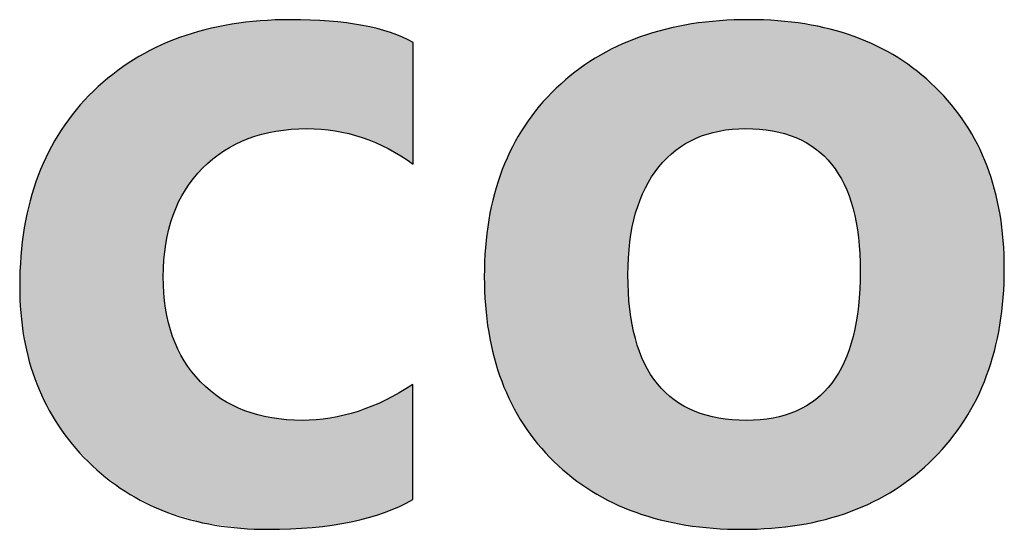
# Model space of a CAD drawing. Extents: x 68 to 125, y 76 to 211.
# Tile 58 of 89: x 92.51 to 95.22, y 203.35 to 204.75. Entities that reach past the tile are written whole.
import ezdxf

# ---------------------------------------------------------------- set-up
doc = ezdxf.new("R2010")
doc.units = 0
doc.layers.add('MAKE2D___U_53EF_U_89C1_U_0', color=7, linetype='CONTINUOUS')

# ---------------------------------------------------------------- blocks, each defined once
blk = doc.blocks.new('*U18')
at = {"layer": 'MAKE2D___U_53EF_U_89C1_U_0', "color": 252}
for points in [[(93.0659, 204.3804), (93.0423, 204.7227), (93.0659, 204.7283)], [(93.0722, 204.3855), (93.0659, 204.7283), (93.0722, 204.7293)], [(93.0659, 204.3804), (93.0659, 204.7283), (93.0722, 204.3855)], [(93.0957, 204.3977), (93.0722, 204.7293), (93.0957, 204.7329)], [(93.0722, 204.3855), (93.0722, 204.7293), (93.0957, 204.3977)], [(93.1305, 204.4159), (93.0957, 204.7329), (93.1305, 204.7383)], [(93.0957, 204.3977), (93.0957, 204.7329), (93.1305, 204.4159)], [(93.1326, 204.4165), (93.1305, 204.7383), (93.1326, 204.7387)], [(93.1305, 204.4159), (93.1305, 204.7383), (93.1326, 204.4165)], [(93.1368, 204.4178), (93.1326, 204.7387), (93.1368, 204.739)], [(93.1326, 204.4165), (93.1326, 204.7387), (93.1368, 204.4178)], [(93.1562, 204.4238), (93.1368, 204.739), (93.1562, 204.7406)], [(93.1368, 204.4178), (93.1368, 204.739), (93.1562, 204.4238)], [(93.1956, 204.4359), (93.1562, 204.7406), (93.1956, 204.7438)], [(93.1562, 204.4238), (93.1562, 204.7406), (93.1956, 204.4359)], [(93.201, 204.4366), (93.1956, 204.7438), (93.201, 204.7442)], [(93.1956, 204.4359), (93.1956, 204.7438), (93.201, 204.4366)], [(93.2025, 204.4368), (93.201, 204.7442), (93.2025, 204.7443)], [(93.201, 204.4366), (93.201, 204.7442), (93.2025, 204.4368)], [(93.2236, 204.4397), (93.2025, 204.7443), (93.2236, 204.745)], [(93.2025, 204.4368), (93.2025, 204.7443), (93.2236, 204.4397)], [(93.2387, 204.4417), (93.2236, 204.745), (93.2387, 204.7454)], [(93.2236, 204.4397), (93.2236, 204.745), (93.2387, 204.4417)], [(93.2556, 204.444), (93.2387, 204.7454), (93.2556, 204.7455)], [(93.2387, 204.4417), (93.2387, 204.7454), (93.2556, 204.444)], [(93.2556, 204.444), (93.2556, 204.7455), (93.2674, 204.4455)], [(93.2674, 204.4455), (93.2556, 204.7455), (93.2674, 204.7455)], [(93.2674, 204.4455), (93.2674, 204.7455), (93.2686, 204.4455)], [(93.2686, 204.4455), (93.2674, 204.7455), (93.2686, 204.7455)], [(93.2686, 204.4455), (93.2686, 204.7455), (93.2967, 204.4453)], [(93.2967, 204.4453), (93.2686, 204.7455), (93.2967, 204.7443)], [(93.2967, 204.4453), (93.2967, 204.7443), (93.3394, 204.445)], [(93.3394, 204.445), (93.2967, 204.7443), (93.3394, 204.7425)], [(93.3394, 204.445), (93.3394, 204.7425), (93.3564, 204.4424)], [(93.3564, 204.4424), (93.3394, 204.7425), (93.3564, 204.7418)], [(93.3564, 204.4424), (93.3564, 204.7418), (93.361, 204.4417)], [(93.361, 204.4417), (93.3564, 204.7418), (93.361, 204.7416)], [(93.361, 204.4417), (93.361, 204.7416), (93.3643, 204.4412)], [(93.3643, 204.4412), (93.361, 204.7416), (93.3643, 204.7412)], [(93.3643, 204.4412), (93.3643, 204.7412), (93.406, 204.435)], [(93.406, 204.435), (93.3643, 204.7412), (93.406, 204.7362)], [(93.406, 204.435), (93.406, 204.7362), (93.4313, 204.4274)], [(93.4313, 204.4274), (93.406, 204.7362), (93.4313, 204.7331)], [(93.4313, 204.4274), (93.4313, 204.7331), (93.4421, 204.4241)], [(93.4421, 204.4241), (93.4313, 204.7331), (93.4421, 204.7318)], [(93.4421, 204.4241), (93.4421, 204.7318), (93.4459, 204.423)], [(93.4459, 204.423), (93.4421, 204.7318), (93.4459, 204.7309)], [(93.4459, 204.423), (93.4459, 204.7309), (93.4703, 204.4156)], [(93.4703, 204.4156), (93.4459, 204.7309), (93.4703, 204.7254)], [(92.9772, 204.2945), (92.9589, 204.699), (92.9772, 204.7049)], [(92.9961, 204.3163), (92.9772, 204.7049), (92.9961, 204.7111)], [(92.9772, 204.2945), (92.9772, 204.7049), (92.9961, 204.3163)], [(93.0024, 204.3236), (92.9961, 204.7111), (93.0024, 204.7132)], [(92.9961, 204.3163), (92.9961, 204.7111), (93.0024, 204.3236)], [(93.0137, 204.3366), (93.0024, 204.7132), (93.0137, 204.7159)], [(93.0024, 204.3236), (93.0024, 204.7132), (93.0137, 204.3366)], [(93.0206, 204.3447), (93.0137, 204.7159), (93.0206, 204.7175)], [(93.0137, 204.3366), (93.0137, 204.7159), (93.0206, 204.3447)], [(93.0423, 204.3618), (93.0206, 204.7175), (93.0423, 204.7227)], [(93.0206, 204.3447), (93.0206, 204.7175), (93.0423, 204.3618)], [(93.0423, 204.3618), (93.0423, 204.7227), (93.0659, 204.3804)], [(93.4703, 204.4156), (93.4703, 204.7254), (93.4975, 204.403)], [(93.4975, 204.403), (93.4703, 204.7254), (93.4975, 204.7192)], [(93.4975, 204.403), (93.4975, 204.7192), (93.5119, 204.3964)], [(93.5119, 204.3964), (93.4975, 204.7192), (93.5119, 204.7159)], [(93.5119, 204.3964), (93.5119, 204.7159), (93.5241, 204.3907)], [(93.5241, 204.3907), (93.5119, 204.7159), (93.5241, 204.7114)], [(93.5241, 204.3907), (93.5241, 204.7114), (93.5324, 204.3869)], [(93.5324, 204.3869), (93.5241, 204.7114), (93.5324, 204.7083)], [(93.5324, 204.3869), (93.5324, 204.7083), (93.563, 204.3674)], [(93.563, 204.3674), (93.5324, 204.7083), (93.563, 204.6969)], [(92.9018, 203.3992), (92.8852, 204.669), (92.9018, 204.6762)], [(92.9064, 203.3978), (92.9018, 204.6762), (92.9064, 204.6781)], [(92.9018, 203.3992), (92.9018, 204.6762), (92.9064, 203.3978)], [(92.9086, 204.0974), (92.9064, 204.6781), (92.9086, 204.6791)], [(92.9064, 204.0176), (92.9064, 204.6781), (92.9086, 204.0974)], [(92.9141, 204.1293), (92.9086, 204.6791), (92.9141, 204.6814)], [(92.9086, 204.0974), (92.9086, 204.6791), (92.9141, 204.1293)], [(92.9212, 204.1708), (92.9141, 204.6814), (92.9212, 204.6845)], [(92.9141, 204.1293), (92.9141, 204.6814), (92.9212, 204.1708)], [(92.9316, 204.2008), (92.9212, 204.6845), (92.9316, 204.6889)], [(92.9212, 204.1708), (92.9212, 204.6845), (92.9316, 204.2008)], [(92.9422, 204.2312), (92.9316, 204.6889), (92.9422, 204.6935)], [(92.9316, 204.2008), (92.9316, 204.6889), (92.9422, 204.2312)], [(92.944, 204.2365), (92.9422, 204.6935), (92.944, 204.6941)], [(92.9422, 204.2312), (92.9422, 204.6935), (92.944, 204.2365)], [(92.9589, 204.2625), (92.944, 204.6941), (92.9589, 204.699)], [(92.944, 204.2365), (92.944, 204.6941), (92.9589, 204.2625)], [(92.9589, 204.2625), (92.9589, 204.699), (92.9772, 204.2945)], [(93.563, 204.3674), (93.563, 204.6969), (93.5705, 204.3626)], [(93.5705, 204.3626), (93.563, 204.6969), (93.5705, 204.6941)], [(93.5705, 204.3626), (93.5705, 204.6941), (93.5793, 204.357)], [(93.5793, 204.357), (93.5705, 204.6941), (93.5793, 204.6897)], [(93.5793, 204.357), (93.5793, 204.6897), (93.5833, 204.3544)], [(93.5833, 204.3544), (93.5793, 204.6897), (93.5833, 204.6877)], [(93.5833, 204.3544), (93.5833, 204.6877), (93.5874, 204.3518)], [(93.5874, 204.3518), (93.5833, 204.6877), (93.5874, 204.6853)], [(93.5874, 204.3518), (93.5874, 204.6853), (93.5909, 204.3496)], [(93.5909, 204.3496), (93.5874, 204.6853), (93.5909, 204.6833)], [(93.5909, 204.3496), (93.5909, 204.6833), (93.5921, 204.3489)], [(93.5921, 204.3489), (93.5909, 204.6833), (93.5921, 204.6826)], [(92.8852, 203.4078), (92.8314, 204.6399), (92.8852, 204.669)], [(92.8852, 203.4078), (92.8852, 204.669), (92.9018, 203.3992)], [(92.8012, 203.4513), (92.7809, 204.6061), (92.8012, 204.6197)], [(92.8314, 203.4356), (92.8012, 204.6197), (92.8314, 204.6399)], [(92.8012, 203.4513), (92.8012, 204.6197), (92.8314, 203.4356)], [(92.8314, 203.4356), (92.8314, 204.6399), (92.8852, 203.4078)], [(92.7809, 203.4671), (92.7336, 204.5676), (92.7809, 204.6061)], [(92.7809, 203.4671), (92.7809, 204.6061), (92.8012, 203.4513)], [(92.7336, 203.504), (92.7117, 204.5461), (92.7336, 204.5676)], [(92.7336, 203.504), (92.7336, 204.5676), (92.7809, 203.4671)], [(92.7117, 203.5211), (92.6897, 204.5246), (92.7117, 204.5461)], [(92.7117, 203.5211), (92.7117, 204.5461), (92.7336, 203.504)], [(92.6897, 203.5457), (92.6506, 204.478), (92.6897, 204.5246)], [(92.6897, 203.5457), (92.6897, 204.5246), (92.7117, 203.5211)], [(92.6359, 203.606), (92.6164, 204.428), (92.6359, 204.4565)], [(92.6506, 203.5895), (92.6359, 204.4565), (92.6506, 204.478)], [(92.6359, 203.606), (92.6359, 204.4565), (92.6506, 203.5895)], [(92.6506, 203.5895), (92.6506, 204.478), (92.6897, 203.5457)], [(92.6164, 203.6383), (92.5869, 204.3745), (92.6164, 204.428)], [(92.6164, 203.6383), (92.6164, 204.428), (92.6359, 203.606)], [(92.578, 203.7016), (92.5624, 204.3176), (92.578, 204.3539)], [(92.5869, 203.6868), (92.578, 204.3539), (92.5869, 204.3745)], [(92.578, 203.7016), (92.578, 204.3539), (92.5869, 203.6868)], [(92.5869, 203.6868), (92.5869, 204.3745), (92.6164, 203.6383)], [(92.5624, 203.7432), (92.5426, 204.2573), (92.5624, 204.3176)], [(92.5624, 203.7432), (92.5624, 204.3176), (92.578, 203.7016)], [(92.5426, 203.7957), (92.5382, 204.2382), (92.5426, 204.2573)], [(92.5426, 203.7957), (92.5426, 204.2573), (92.5624, 203.7432)], [(92.5382, 203.8075), (92.5277, 204.1935), (92.5382, 204.2382)], [(92.5382, 203.8075), (92.5382, 204.2382), (92.5426, 203.7957)], [(92.5277, 203.8631), (92.5177, 204.1263), (92.5277, 204.1935)], [(92.5277, 203.8631), (92.5277, 204.1935), (92.5382, 203.8075)], [(92.5163, 203.924), (92.5125, 204.0556), (92.5163, 204.1073)], [(92.5177, 203.9166), (92.5163, 204.1073), (92.5177, 204.1263)], [(92.5163, 203.924), (92.5163, 204.1073), (92.5177, 203.9166)], [(92.5177, 203.9166), (92.5177, 204.1263), (92.5277, 203.8631)], [(92.5125, 203.9806), (92.5121, 203.9862), (92.5125, 204.0556)], [(92.5125, 203.9806), (92.5125, 204.0556), (92.5163, 203.924)], [(92.9064, 203.3978), (92.9064, 204.0176), (92.9086, 203.3971)], [(92.9086, 203.3971), (92.9064, 204.0176), (92.9086, 203.996)], [(92.9086, 203.3971), (92.9086, 203.996), (92.9141, 203.3955)], [(92.9141, 203.3955), (92.9086, 203.996), (92.9141, 203.9433)], [(92.9141, 203.3955), (92.9141, 203.9433), (92.9212, 203.3933)], [(92.9212, 203.3933), (92.9141, 203.9433), (92.9212, 203.9162)], [(92.9212, 203.3933), (92.9212, 203.9162), (92.9316, 203.3901)], [(92.9316, 203.3901), (92.9212, 203.9162), (92.9316, 203.8764)], [(92.9316, 203.3901), (92.9316, 203.8764), (92.9422, 203.3869)], [(92.9422, 203.3869), (92.9316, 203.8764), (92.9422, 203.8534)], [(92.9422, 203.3869), (92.9422, 203.8534), (92.944, 203.3863)], [(92.944, 203.3863), (92.9422, 203.8534), (92.944, 203.8493)], [(92.944, 203.3863), (92.944, 203.8493), (92.9589, 203.3818)], [(92.9589, 203.3818), (92.944, 203.8493), (92.9589, 203.8169)], [(92.9589, 203.3818), (92.9589, 203.8169), (92.9772, 203.3762)], [(92.9772, 203.3762), (92.9589, 203.8169), (92.9772, 203.7913)], [(92.9772, 203.3762), (92.9772, 203.7913), (92.9961, 203.3704)], [(92.9961, 203.3704), (92.9772, 203.7913), (92.9961, 203.7649)], [(92.9961, 203.3704), (92.9961, 203.7649), (93.0024, 203.3684)], [(93.0024, 203.3684), (92.9961, 203.7649), (93.0024, 203.7589)], [(93.0024, 203.3684), (93.0024, 203.7589), (93.0137, 203.365)], [(93.0137, 203.365), (93.0024, 203.7589), (93.0137, 203.7482)], [(93.0137, 203.365), (93.0137, 203.7482), (93.0206, 203.364)], [(93.0206, 203.364), (93.0137, 203.7482), (93.0206, 203.7416)], [(93.0206, 203.364), (93.0206, 203.7416), (93.0423, 203.3611)], [(93.0423, 203.3611), (93.0206, 203.7416), (93.0423, 203.721)], [(93.563, 203.4155), (93.5324, 203.7109), (93.563, 203.7271)], [(93.5705, 203.4191), (93.563, 203.7271), (93.5705, 203.7317)], [(93.563, 203.4155), (93.563, 203.7271), (93.5705, 203.4191)], [(93.5793, 203.4233), (93.5705, 203.7317), (93.5793, 203.7372)], [(93.5705, 203.4191), (93.5705, 203.7317), (93.5793, 203.4233)], [(93.5833, 203.4252), (93.5793, 203.7372), (93.5833, 203.7398)], [(93.5793, 203.4233), (93.5793, 203.7372), (93.5833, 203.4252)], [(93.5874, 203.4272), (93.5833, 203.7398), (93.5874, 203.7424)], [(93.5833, 203.4252), (93.5833, 203.7398), (93.5874, 203.4272)], [(93.5909, 203.4288), (93.5874, 203.7424), (93.5909, 203.7445)], [(93.5874, 203.4272), (93.5874, 203.7424), (93.5909, 203.4288)], [(93.0423, 203.3611), (93.0423, 203.721), (93.0659, 203.358)], [(93.0659, 203.358), (93.0423, 203.721), (93.0659, 203.7061)], [(93.0659, 203.358), (93.0659, 203.7061), (93.0722, 203.3571)], [(93.0722, 203.3571), (93.0659, 203.7061), (93.0722, 203.702)], [(93.0722, 203.3571), (93.0722, 203.702), (93.0957, 203.354)], [(93.0957, 203.354), (93.0722, 203.702), (93.0957, 203.6871)], [(93.5119, 203.3932), (93.4975, 203.6926), (93.5119, 203.7002)], [(93.5241, 203.3969), (93.5119, 203.7002), (93.5241, 203.7066)], [(93.5119, 203.3932), (93.5119, 203.7002), (93.5241, 203.3969)], [(93.5324, 203.4009), (93.5241, 203.7066), (93.5324, 203.7109)], [(93.5241, 203.3969), (93.5241, 203.7066), (93.5324, 203.4009)], [(93.5324, 203.4009), (93.5324, 203.7109), (93.563, 203.4155)], [(93.0957, 203.354), (93.0957, 203.6871), (93.1305, 203.3493)], [(93.1305, 203.3493), (93.0957, 203.6871), (93.1305, 203.6734)], [(93.1305, 203.3493), (93.1305, 203.6734), (93.1326, 203.349)], [(93.1326, 203.349), (93.1305, 203.6734), (93.1326, 203.6726)], [(93.1326, 203.349), (93.1326, 203.6726), (93.1368, 203.3485)], [(93.1368, 203.3485), (93.1326, 203.6726), (93.1368, 203.6709)], [(93.4459, 203.3728), (93.4421, 203.6717), (93.4459, 203.6731)], [(93.4703, 203.3803), (93.4459, 203.6731), (93.4703, 203.6823)], [(93.4459, 203.3728), (93.4459, 203.6731), (93.4703, 203.3803)], [(93.4975, 203.3887), (93.4703, 203.6823), (93.4975, 203.6926)], [(93.4703, 203.3803), (93.4703, 203.6823), (93.4975, 203.3887)], [(93.4975, 203.3887), (93.4975, 203.6926), (93.5119, 203.3932)], [(93.1368, 203.3485), (93.1368, 203.6709), (93.1562, 203.348)], [(93.1562, 203.348), (93.1368, 203.6709), (93.1562, 203.6633)], [(93.1562, 203.348), (93.1562, 203.6633), (93.1956, 203.347)], [(93.1956, 203.347), (93.1562, 203.6633), (93.1956, 203.6553)], [(93.1956, 203.347), (93.1956, 203.6553), (93.201, 203.3469)], [(93.201, 203.3469), (93.1956, 203.6553), (93.201, 203.6542)], [(93.201, 203.3469), (93.201, 203.6542), (93.2025, 203.3469)], [(93.2025, 203.3469), (93.201, 203.6542), (93.2025, 203.6539)], [(93.2025, 203.3469), (93.2025, 203.6539), (93.2236, 203.3474)], [(93.2236, 203.3474), (93.2025, 203.6539), (93.2236, 203.6496)], [(93.2236, 203.3474), (93.2236, 203.6496), (93.2387, 203.3477)], [(93.2387, 203.3477), (93.2236, 203.6496), (93.2387, 203.6488)], [(93.2387, 203.3477), (93.2387, 203.6488), (93.2556, 203.3481)], [(93.2556, 203.3481), (93.2387, 203.6488), (93.2556, 203.648)], [(93.2556, 203.3481), (93.2556, 203.648), (93.2674, 203.3491)], [(93.2674, 203.3491), (93.2556, 203.648), (93.2674, 203.6474)], [(93.2674, 203.3491), (93.2674, 203.6474), (93.2686, 203.3492)], [(93.2686, 203.3492), (93.2674, 203.6474), (93.2686, 203.6474)], [(93.2686, 203.3492), (93.2686, 203.6474), (93.2967, 203.3516)], [(93.2967, 203.3516), (93.2686, 203.6474), (93.2967, 203.646)], [(93.3394, 203.3551), (93.2967, 203.646), (93.3394, 203.6498)], [(93.2967, 203.3516), (93.2967, 203.646), (93.3394, 203.3551)], [(93.3564, 203.3565), (93.3394, 203.6498), (93.3564, 203.6513)], [(93.3394, 203.3551), (93.3394, 203.6498), (93.3564, 203.3565)], [(93.361, 203.3574), (93.3564, 203.6513), (93.361, 203.6517)], [(93.3564, 203.3565), (93.3564, 203.6513), (93.361, 203.3574)], [(93.3643, 203.358), (93.361, 203.6517), (93.3643, 203.652)], [(93.361, 203.3574), (93.361, 203.6517), (93.3643, 203.358)], [(93.406, 203.3656), (93.3643, 203.652), (93.406, 203.6617)], [(93.3643, 203.358), (93.3643, 203.652), (93.406, 203.3656)], [(93.4313, 203.3701), (93.406, 203.6617), (93.4313, 203.6676)], [(93.406, 203.3656), (93.406, 203.6617), (93.4313, 203.3701)], [(93.4421, 203.3721), (93.4313, 203.6676), (93.4421, 203.6717)], [(93.4313, 203.3701), (93.4313, 203.6676), (93.4421, 203.3721)], [(93.4421, 203.3721), (93.4421, 203.6717), (93.4459, 203.3728)]]:
    blk.add_solid(points, dxfattribs=at)
blk = doc.blocks.new('*U19')
at = {"layer": 'MAKE2D___U_53EF_U_89C1_U_0', "color": 252}
for points in [[(94.3408, 204.4055), (94.3135, 204.7251), (94.3408, 204.7306)], [(94.3427, 204.4067), (94.3408, 204.7306), (94.3427, 204.731)], [(94.3408, 204.4055), (94.3408, 204.7306), (94.3427, 204.4067)], [(94.347, 204.4095), (94.3427, 204.731), (94.347, 204.7319)], [(94.3427, 204.4067), (94.3427, 204.731), (94.347, 204.4095)], [(94.3566, 204.4139), (94.347, 204.7319), (94.3566, 204.7338)], [(94.347, 204.4095), (94.347, 204.7319), (94.3566, 204.4139)], [(94.3804, 204.4248), (94.3566, 204.7338), (94.3804, 204.7365)], [(94.3566, 204.4139), (94.3566, 204.7338), (94.3804, 204.4248)], [(94.3839, 204.4264), (94.3804, 204.7365), (94.3839, 204.7369)], [(94.3804, 204.4248), (94.3804, 204.7365), (94.3839, 204.4264)], [(94.4159, 204.4358), (94.3839, 204.7369), (94.4159, 204.7406)], [(94.3839, 204.4264), (94.3839, 204.7369), (94.4159, 204.4358)], [(94.4221, 204.4376), (94.4159, 204.7406), (94.4221, 204.7413)], [(94.4159, 204.4358), (94.4159, 204.7406), (94.4221, 204.4376)], [(94.4241, 204.4382), (94.4221, 204.7413), (94.4241, 204.7415)], [(94.4221, 204.4376), (94.4221, 204.7413), (94.4241, 204.4382)], [(94.4334, 204.4396), (94.4241, 204.7415), (94.4334, 204.7426)], [(94.4241, 204.4382), (94.4241, 204.7415), (94.4334, 204.4396)], [(94.4676, 204.4449), (94.4334, 204.7426), (94.4676, 204.7438)], [(94.4334, 204.4396), (94.4334, 204.7426), (94.4676, 204.4449)], [(94.4678, 204.4449), (94.4676, 204.7438), (94.4678, 204.7439)], [(94.4676, 204.4449), (94.4676, 204.7438), (94.4678, 204.4449)], [(94.4907, 204.4463), (94.4678, 204.7439), (94.4907, 204.7447)], [(94.4678, 204.4449), (94.4678, 204.7439), (94.4907, 204.4463)], [(94.4952, 204.4464), (94.4907, 204.7447), (94.4952, 204.7448)], [(94.4907, 204.4463), (94.4907, 204.7447), (94.4952, 204.4464)], [(94.5025, 204.4465), (94.4952, 204.7448), (94.5025, 204.7451)], [(94.4952, 204.4464), (94.4952, 204.7448), (94.5025, 204.4465)], [(94.5122, 204.4464), (94.5025, 204.7451), (94.5122, 204.7455)], [(94.5025, 204.4465), (94.5025, 204.7451), (94.5122, 204.4464)], [(94.5122, 204.4464), (94.5122, 204.7455), (94.5145, 204.4464)], [(94.5145, 204.4464), (94.5122, 204.7455), (94.5145, 204.7455)], [(94.5145, 204.4464), (94.5145, 204.7455), (94.517, 204.4463)], [(94.517, 204.4463), (94.5145, 204.7455), (94.517, 204.7455)], [(94.517, 204.4463), (94.517, 204.7455), (94.5242, 204.4461)], [(94.5242, 204.4461), (94.517, 204.7455), (94.5242, 204.7452)], [(94.5242, 204.4461), (94.5242, 204.7452), (94.5631, 204.4425)], [(94.5631, 204.4425), (94.5242, 204.7452), (94.5631, 204.7438)], [(94.5631, 204.4425), (94.5631, 204.7438), (94.5699, 204.4418)], [(94.5699, 204.4418), (94.5631, 204.7438), (94.5699, 204.7435)], [(94.5699, 204.4418), (94.5699, 204.7435), (94.5759, 204.4405)], [(94.5759, 204.4405), (94.5699, 204.7435), (94.5759, 204.7433)], [(94.5759, 204.4405), (94.5759, 204.7433), (94.5929, 204.4369)], [(94.5929, 204.4369), (94.5759, 204.7433), (94.5929, 204.7427)], [(94.5929, 204.4369), (94.5929, 204.7427), (94.6054, 204.4341)], [(94.6054, 204.4341), (94.5929, 204.7427), (94.6054, 204.7412)], [(94.6054, 204.4341), (94.6054, 204.7412), (94.6118, 204.4328)], [(94.6118, 204.4328), (94.6054, 204.7412), (94.6118, 204.7404)], [(94.6118, 204.4328), (94.6118, 204.7404), (94.6439, 204.4211)], [(94.6439, 204.4211), (94.6118, 204.7404), (94.6439, 204.7367)], [(94.6439, 204.4211), (94.6439, 204.7367), (94.6499, 204.4189)], [(94.6499, 204.4189), (94.6439, 204.7367), (94.6499, 204.736)], [(94.6499, 204.4189), (94.6499, 204.736), (94.6524, 204.4175)], [(94.6524, 204.4175), (94.6499, 204.736), (94.6524, 204.7357)], [(94.6524, 204.4175), (94.6524, 204.7357), (94.6672, 204.4095)], [(94.6672, 204.4095), (94.6524, 204.7357), (94.6672, 204.734)], [(94.6672, 204.4095), (94.6672, 204.734), (94.6786, 204.4033)], [(94.6786, 204.4033), (94.6672, 204.734), (94.6786, 204.7316)], [(94.6786, 204.4033), (94.6786, 204.7316), (94.684, 204.4003)], [(94.684, 204.4003), (94.6786, 204.7316), (94.684, 204.7305)], [(94.684, 204.4003), (94.684, 204.7305), (94.7095, 204.3807)], [(94.7095, 204.3807), (94.684, 204.7305), (94.7095, 204.7253)], [(94.2314, 204.2867), (94.2156, 204.6985), (94.2314, 204.7033)], [(94.2336, 204.2916), (94.2314, 204.7033), (94.2336, 204.7039)], [(94.2314, 204.2867), (94.2314, 204.7033), (94.2336, 204.2916)], [(94.2533, 204.323), (94.2336, 204.7039), (94.2533, 204.7099)], [(94.2336, 204.2916), (94.2336, 204.7039), (94.2533, 204.323)], [(94.2565, 204.3282), (94.2533, 204.7099), (94.2565, 204.7108)], [(94.2533, 204.323), (94.2533, 204.7099), (94.2565, 204.3282)], [(94.2699, 204.3443), (94.2565, 204.7108), (94.2699, 204.7149)], [(94.2565, 204.3282), (94.2565, 204.7108), (94.2699, 204.3443)], [(94.2791, 204.3553), (94.2699, 204.7149), (94.2791, 204.7176)], [(94.2699, 204.3443), (94.2699, 204.7149), (94.2791, 204.3553)], [(94.2833, 204.3604), (94.2791, 204.7176), (94.2833, 204.7189)], [(94.2791, 204.3553), (94.2791, 204.7176), (94.2833, 204.3604)], [(94.284, 204.3609), (94.2833, 204.7189), (94.284, 204.7191)], [(94.2833, 204.3604), (94.2833, 204.7189), (94.284, 204.3609)], [(94.3089, 204.3834), (94.284, 204.7191), (94.3089, 204.7241)], [(94.284, 204.3609), (94.284, 204.7191), (94.3089, 204.3834)], [(94.3135, 204.3875), (94.3089, 204.7241), (94.3135, 204.7251)], [(94.3089, 204.3834), (94.3089, 204.7241), (94.3135, 204.3875)], [(94.3135, 204.3875), (94.3135, 204.7251), (94.3408, 204.4055)], [(94.7095, 204.3807), (94.7095, 204.7253), (94.7144, 204.377)], [(94.7144, 204.377), (94.7095, 204.7253), (94.7144, 204.7242)], [(94.7144, 204.377), (94.7144, 204.7242), (94.7246, 204.3662)], [(94.7246, 204.3662), (94.7144, 204.7242), (94.7246, 204.7221)], [(94.7246, 204.3662), (94.7246, 204.7221), (94.7366, 204.3534)], [(94.7366, 204.3534), (94.7246, 204.7221), (94.7366, 204.7197)], [(94.7366, 204.3534), (94.7366, 204.7197), (94.7373, 204.3527)], [(94.7373, 204.3527), (94.7366, 204.7197), (94.7373, 204.7195)], [(94.7373, 204.3527), (94.7373, 204.7195), (94.7409, 204.3488)], [(94.7409, 204.3488), (94.7373, 204.7195), (94.7409, 204.7184)], [(94.7409, 204.3488), (94.7409, 204.7184), (94.7598, 204.3214)], [(94.7598, 204.3214), (94.7409, 204.7184), (94.7598, 204.7126)], [(94.7598, 204.3214), (94.7598, 204.7126), (94.7636, 204.3159)], [(94.7636, 204.3159), (94.7598, 204.7126), (94.7636, 204.7115)], [(94.7636, 204.3159), (94.7636, 204.7115), (94.7793, 204.2845)], [(94.7793, 204.2845), (94.7636, 204.7115), (94.7793, 204.7066)], [(94.7793, 204.2845), (94.7793, 204.7066), (94.7824, 204.2783)], [(94.7824, 204.2783), (94.7793, 204.7066), (94.7824, 204.7057)], [(94.7824, 204.2783), (94.7824, 204.7057), (94.7924, 204.2498)], [(94.7924, 204.2498), (94.7824, 204.7057), (94.7924, 204.7026)], [(94.7924, 204.2498), (94.7924, 204.7026), (94.7949, 204.2429)], [(94.7949, 204.2429), (94.7924, 204.7026), (94.7949, 204.7018)], [(94.7949, 204.2429), (94.7949, 204.7018), (94.7974, 204.2358)], [(94.7974, 204.2358), (94.7949, 204.7018), (94.7974, 204.7011)], [(94.7974, 204.2358), (94.7974, 204.7011), (94.8033, 204.2109)], [(94.8033, 204.2109), (94.7974, 204.7011), (94.8033, 204.6993)], [(94.1817, 203.4025), (94.1515, 204.6721), (94.1817, 204.6845)], [(94.1837, 204.1005), (94.1817, 204.6845), (94.1837, 204.6854)], [(94.1817, 204.045), (94.1817, 204.6845), (94.1837, 204.1005)], [(94.1837, 204.1005), (94.1837, 204.6854), (94.1838, 204.1028)], [(94.1838, 204.1028), (94.1837, 204.6854), (94.1838, 204.6854)], [(94.1897, 204.1535), (94.1838, 204.6854), (94.1897, 204.6878)], [(94.1838, 204.1028), (94.1838, 204.6854), (94.1897, 204.1535)], [(94.19, 204.1563), (94.1897, 204.6878), (94.19, 204.688)], [(94.1897, 204.1535), (94.1897, 204.6878), (94.19, 204.1563)], [(94.1996, 204.202), (94.19, 204.688), (94.1996, 204.6919)], [(94.19, 204.1563), (94.19, 204.688), (94.1996, 204.202)], [(94.2004, 204.2057), (94.1996, 204.6919), (94.2004, 204.6922)], [(94.1996, 204.202), (94.1996, 204.6919), (94.2004, 204.2057)], [(94.2032, 204.2145), (94.2004, 204.6922), (94.2032, 204.6934)], [(94.2004, 204.2057), (94.2004, 204.6922), (94.2032, 204.2145)], [(94.2135, 204.2464), (94.2032, 204.6934), (94.2135, 204.6977)], [(94.2032, 204.2145), (94.2032, 204.6934), (94.2135, 204.2464)], [(94.2149, 204.2507), (94.2135, 204.6977), (94.2149, 204.6982)], [(94.2135, 204.2464), (94.2135, 204.6977), (94.2149, 204.2507)], [(94.2156, 204.2522), (94.2149, 204.6982), (94.2156, 204.6985)], [(94.2149, 204.2507), (94.2149, 204.6982), (94.2156, 204.2522)], [(94.2156, 204.2522), (94.2156, 204.6985), (94.2314, 204.2867)], [(94.8033, 204.2109), (94.8033, 204.6993), (94.8067, 204.1963)], [(94.8067, 204.1963), (94.8033, 204.6993), (94.8067, 204.6978)], [(94.8067, 204.1963), (94.8067, 204.6978), (94.8085, 204.1886)], [(94.8085, 204.1886), (94.8067, 204.6978), (94.8085, 204.6971)], [(94.8085, 204.1886), (94.8085, 204.6971), (94.8147, 204.1445)], [(94.8147, 204.1445), (94.8085, 204.6971), (94.8147, 204.6945)], [(94.8147, 204.1445), (94.8147, 204.6945), (94.8158, 204.1366)], [(94.8158, 204.1366), (94.8147, 204.6945), (94.8158, 204.694)], [(94.8158, 204.1366), (94.8158, 204.694), (94.8189, 204.0861)], [(94.8189, 204.0861), (94.8158, 204.694), (94.8189, 204.6927)], [(94.8189, 204.0861), (94.8189, 204.6927), (94.8193, 204.0799)], [(94.8193, 204.0799), (94.8189, 204.6927), (94.8193, 204.6925)], [(94.8193, 203.4069), (94.8193, 204.6925), (94.856, 203.4227)], [(94.856, 203.4227), (94.8193, 204.6925), (94.856, 204.6771)], [(94.856, 203.4227), (94.856, 204.6771), (94.8651, 203.4278)], [(94.8651, 203.4278), (94.856, 204.6771), (94.8651, 204.6732)], [(94.8651, 203.4278), (94.8651, 204.6732), (94.9153, 203.4561)], [(94.9153, 203.4561), (94.8651, 204.6732), (94.9153, 204.6455)], [(94.1407, 203.4196), (94.0916, 204.6397), (94.1407, 204.6663)], [(94.1515, 203.4151), (94.1407, 204.6663), (94.1515, 204.6721)], [(94.1407, 203.4196), (94.1407, 204.6663), (94.1515, 203.4151)], [(94.1515, 203.4151), (94.1515, 204.6721), (94.1817, 203.4025)], [(94.9153, 203.4561), (94.9153, 204.6455), (94.9228, 203.4614)], [(94.9228, 203.4614), (94.9153, 204.6455), (94.9228, 204.6414)], [(94.0824, 203.4516), (94.036, 204.6015), (94.0824, 204.6334)], [(94.0916, 203.4466), (94.0824, 204.6334), (94.0916, 204.6397)], [(94.0824, 203.4516), (94.0824, 204.6334), (94.0916, 203.4466)], [(94.0916, 203.4466), (94.0916, 204.6397), (94.1407, 203.4196)], [(94.9228, 203.4614), (94.9228, 204.6414), (94.9703, 203.4955)], [(94.9703, 203.4955), (94.9228, 204.6414), (94.9703, 204.608)], [(94.0284, 203.4894), (93.9847, 204.5574), (94.0284, 204.595)], [(94.036, 203.4841), (94.0284, 204.595), (94.036, 204.6015)], [(94.0284, 203.4894), (94.0284, 204.595), (94.036, 203.4841)], [(94.036, 203.4841), (94.036, 204.6015), (94.0824, 203.4516)], [(94.9703, 203.4955), (94.9703, 204.608), (94.9763, 203.5009)], [(94.9763, 203.5009), (94.9703, 204.608), (94.9763, 204.6038)], [(94.9763, 203.5009), (94.9763, 204.6038), (95.0209, 203.541)], [(95.0209, 203.541), (94.9763, 204.6038), (95.0209, 204.5646)], [(95.0209, 203.541), (95.0209, 204.5646), (95.0257, 203.5463)], [(95.0257, 203.5463), (95.0209, 204.5646), (95.0257, 204.5604)], [(93.9785, 203.533), (93.9384, 204.5082), (93.9785, 204.5508)], [(93.9847, 203.5276), (93.9785, 204.5508), (93.9847, 204.5574)], [(93.9785, 203.533), (93.9785, 204.5508), (93.9847, 203.5276)], [(93.9847, 203.5276), (93.9847, 204.5574), (94.0284, 203.4894)], [(95.0257, 203.5463), (95.0257, 204.5604), (95.0664, 203.5916)], [(95.0664, 203.5916), (95.0257, 204.5604), (95.0664, 204.5162)], [(95.0664, 203.5916), (95.0664, 204.5162), (95.0701, 203.5968)], [(95.0701, 203.5968), (95.0664, 204.5162), (95.0701, 204.5121)], [(95.0701, 203.5968), (95.0701, 204.5121), (95.1059, 203.6464)], [(95.1059, 203.6464), (95.0701, 204.5121), (95.1059, 204.4637)], [(93.9337, 203.5818), (93.8983, 204.4546), (93.9337, 204.5019)], [(93.9384, 203.5767), (93.9337, 204.5019), (93.9384, 204.5082)], [(93.9337, 203.5818), (93.9337, 204.5019), (93.9384, 203.5767)], [(93.9384, 203.5767), (93.9384, 204.5082), (93.9785, 203.533)], [(95.1059, 203.6464), (95.1059, 204.4637), (95.1086, 203.6513)], [(95.1086, 203.6513), (95.1059, 204.4637), (95.1086, 204.4599)], [(95.1086, 203.6513), (95.1086, 204.4599), (95.1392, 203.7054)], [(95.1392, 203.7054), (95.1086, 204.4599), (95.1392, 204.4071)], [(93.8949, 203.6347), (93.8644, 204.3965), (93.8949, 204.4487)], [(93.8983, 203.63), (93.8949, 204.4487), (93.8983, 204.4546)], [(93.8949, 203.6347), (93.8949, 204.4487), (93.8983, 203.63)], [(93.8983, 203.63), (93.8983, 204.4546), (93.9337, 203.5818)], [(95.1392, 203.7054), (95.1392, 204.4071), (95.1412, 203.7099)], [(95.1412, 203.7099), (95.1392, 204.4071), (95.1412, 204.4037)], [(95.1412, 203.7099), (95.1412, 204.4037), (95.1665, 203.7686)], [(95.1665, 203.7686), (95.1412, 204.4037), (95.1665, 204.3464)], [(93.8621, 203.6918), (93.8367, 204.3341), (93.8621, 204.3913)], [(93.8644, 203.6877), (93.8621, 204.3913), (93.8644, 204.3965)], [(93.8621, 203.6918), (93.8621, 204.3913), (93.8644, 203.6877)], [(93.8644, 203.6877), (93.8644, 204.3965), (93.8949, 203.6347)], [(93.8352, 203.7531), (93.8151, 204.2672), (93.8352, 204.3295)], [(93.8367, 203.7497), (93.8352, 204.3295), (93.8367, 204.3341)], [(93.8352, 203.7531), (93.8352, 204.3295), (93.8367, 203.7497)], [(93.8367, 203.7497), (93.8367, 204.3341), (93.8621, 203.6918)], [(95.1665, 203.7686), (95.1665, 204.3464), (95.1678, 203.7725)], [(95.1678, 203.7725), (95.1665, 204.3464), (95.1678, 204.3436)], [(95.1678, 203.7725), (95.1678, 204.3436), (95.1878, 203.8359)], [(95.1878, 203.8359), (95.1678, 204.3436), (95.1878, 204.2816)], [(93.8151, 203.816), (93.8143, 204.2634), (93.8151, 204.2672)], [(93.8151, 203.816), (93.8151, 204.2672), (93.8352, 203.7531)], [(95.1878, 203.8359), (95.1878, 204.2816), (95.1885, 203.8393)], [(95.1885, 203.8393), (95.1878, 204.2816), (95.1885, 204.2794)], [(95.1885, 203.8393), (95.1885, 204.2794), (95.2029, 203.9075)], [(95.2029, 203.9075), (95.1885, 204.2794), (95.2029, 204.2128)], [(93.8143, 203.8186), (93.7997, 204.1959), (93.8143, 204.2634)], [(93.8143, 203.8186), (93.8143, 204.2634), (93.8151, 203.816)], [(95.2029, 203.9075), (95.2029, 204.2128), (95.2033, 203.9101)], [(95.2033, 203.9101), (95.2029, 204.2128), (95.2033, 204.2113)], [(93.7994, 203.8882), (93.7905, 204.1203), (93.7994, 204.193)], [(93.7997, 203.8866), (93.7994, 204.193), (93.7997, 204.1959)], [(93.7994, 203.8882), (93.7994, 204.193), (93.7997, 203.8866)], [(93.7997, 203.8866), (93.7997, 204.1959), (93.8143, 203.8186)], [(95.2033, 203.9101), (95.2033, 204.2113), (95.212, 203.9832)], [(95.212, 203.9832), (95.2033, 204.2113), (95.212, 204.1398)], [(95.212, 203.9832), (95.212, 204.1398), (95.2121, 203.9853)], [(95.2121, 203.9853), (95.212, 204.1398), (95.2121, 204.1392)], [(95.2121, 203.9853), (95.2121, 204.1392), (95.2151, 204.0631)], [(93.7904, 203.9621), (93.7874, 204.0402), (93.7904, 204.1179)], [(93.7905, 203.9614), (93.7904, 204.1179), (93.7905, 204.1203)], [(93.7904, 203.9621), (93.7904, 204.1179), (93.7905, 203.9614)], [(93.7905, 203.9614), (93.7905, 204.1203), (93.7994, 203.8882)], [(94.8193, 203.4069), (94.8189, 204.0183), (94.8193, 204.0799)], [(94.1817, 203.4025), (94.1817, 204.045), (94.1837, 203.4016)], [(94.1837, 203.4016), (94.1817, 204.045), (94.1837, 203.9851)], [(94.8189, 203.4068), (94.8158, 203.9753), (94.8189, 204.0183)], [(94.8189, 203.4068), (94.8189, 204.0183), (94.8193, 203.4069)], [(94.1837, 203.4016), (94.1837, 203.9851), (94.1838, 203.4016)], [(94.1838, 203.4016), (94.1837, 203.9851), (94.1838, 203.9843)], [(94.1838, 203.4016), (94.1838, 203.9843), (94.1897, 203.3991)], [(94.1897, 203.3991), (94.1838, 203.9843), (94.1897, 203.93)], [(94.8158, 203.4054), (94.8147, 203.9597), (94.8158, 203.9753)], [(94.8158, 203.4054), (94.8158, 203.9753), (94.8189, 203.4068)], [(94.8147, 203.405), (94.8085, 203.9183), (94.8147, 203.9597)], [(94.8147, 203.405), (94.8147, 203.9597), (94.8158, 203.4054)], [(94.1897, 203.3991), (94.1897, 203.93), (94.19, 203.399)], [(94.19, 203.399), (94.1897, 203.93), (94.19, 203.9283)], [(94.19, 203.399), (94.19, 203.9283), (94.1996, 203.395)], [(94.1996, 203.395), (94.19, 203.9283), (94.1996, 203.8798)], [(94.8085, 203.4023), (94.8067, 203.9062), (94.8085, 203.9183)], [(94.8085, 203.4023), (94.8085, 203.9183), (94.8147, 203.405)], [(94.8033, 203.4001), (94.7974, 203.8679), (94.8033, 203.892)], [(94.8067, 203.4015), (94.8033, 203.892), (94.8067, 203.9062)], [(94.8033, 203.4001), (94.8033, 203.892), (94.8067, 203.4015)], [(94.8067, 203.4015), (94.8067, 203.9062), (94.8085, 203.4023)], [(94.1996, 203.395), (94.1996, 203.8798), (94.2004, 203.3946)], [(94.2004, 203.3946), (94.1996, 203.8798), (94.2004, 203.8773)], [(94.2004, 203.3946), (94.2004, 203.8773), (94.2032, 203.3934)], [(94.2032, 203.3934), (94.2004, 203.8773), (94.2032, 203.868)], [(94.2032, 203.3934), (94.2032, 203.868), (94.2135, 203.3903)], [(94.2135, 203.3903), (94.2032, 203.868), (94.2135, 203.8345)], [(94.7974, 203.3975), (94.7949, 203.8576), (94.7974, 203.8679)], [(94.7974, 203.3975), (94.7974, 203.8679), (94.8033, 203.4001)], [(94.2135, 203.3903), (94.2135, 203.8345), (94.2149, 203.3899)], [(94.2149, 203.3899), (94.2135, 203.8345), (94.2149, 203.8314)], [(94.7924, 203.3954), (94.7824, 203.8228), (94.7924, 203.8508)], [(94.7949, 203.3965), (94.7924, 203.8508), (94.7949, 203.8576)], [(94.7924, 203.3954), (94.7924, 203.8508), (94.7949, 203.3965)], [(94.7949, 203.3965), (94.7949, 203.8576), (94.7974, 203.3975)], [(94.2149, 203.3899), (94.2149, 203.8314), (94.2156, 203.3897)], [(94.2156, 203.3897), (94.2149, 203.8314), (94.2156, 203.8298)], [(94.2156, 203.3897), (94.2156, 203.8298), (94.2314, 203.3848)], [(94.2314, 203.3848), (94.2156, 203.8298), (94.2314, 203.7941)], [(94.7793, 203.3913), (94.7636, 203.783), (94.7793, 203.8141)], [(94.7824, 203.3923), (94.7793, 203.8141), (94.7824, 203.8228)], [(94.7793, 203.3913), (94.7793, 203.8141), (94.7824, 203.3923)], [(94.7824, 203.3923), (94.7824, 203.8228), (94.7924, 203.3954)], [(94.2314, 203.3848), (94.2314, 203.7941), (94.2336, 203.3842)], [(94.2336, 203.3842), (94.2314, 203.7941), (94.2336, 203.7905)], [(94.2336, 203.3842), (94.2336, 203.7905), (94.2533, 203.3782)], [(94.2533, 203.3782), (94.2336, 203.7905), (94.2533, 203.7585)], [(94.7636, 203.3864), (94.7598, 203.7756), (94.7636, 203.783)], [(94.7636, 203.3864), (94.7636, 203.783), (94.7793, 203.3913)], [(94.2533, 203.3782), (94.2533, 203.7585), (94.2565, 203.3772)], [(94.2565, 203.3772), (94.2533, 203.7585), (94.2565, 203.7547)], [(94.2565, 203.3772), (94.2565, 203.7547), (94.2699, 203.3731)], [(94.2699, 203.3731), (94.2565, 203.7547), (94.2699, 203.7387)], [(94.7598, 203.3852), (94.7409, 203.7483), (94.7598, 203.7756)], [(94.7598, 203.3852), (94.7598, 203.7756), (94.7636, 203.3864)], [(94.2699, 203.3731), (94.2699, 203.7387), (94.2791, 203.3712)], [(94.2791, 203.3712), (94.2699, 203.7387), (94.2791, 203.7278)], [(94.2791, 203.3712), (94.2791, 203.7278), (94.2833, 203.3703)], [(94.2833, 203.3703), (94.2791, 203.7278), (94.2833, 203.7241)], [(94.7246, 203.3742), (94.7144, 203.7187), (94.7246, 203.7294)], [(94.7366, 203.3779), (94.7246, 203.7294), (94.7366, 203.742)], [(94.7246, 203.3742), (94.7246, 203.7294), (94.7366, 203.3779)], [(94.7373, 203.3781), (94.7366, 203.742), (94.7373, 203.7431)], [(94.7366, 203.3779), (94.7366, 203.742), (94.7373, 203.3781)], [(94.7409, 203.3793), (94.7373, 203.7431), (94.7409, 203.7483)], [(94.7373, 203.3781), (94.7373, 203.7431), (94.7409, 203.3793)], [(94.7409, 203.3793), (94.7409, 203.7483), (94.7598, 203.3852)], [(94.2833, 203.3703), (94.2833, 203.7241), (94.284, 203.3702)], [(94.284, 203.3702), (94.2833, 203.7241), (94.284, 203.7236)], [(94.284, 203.3702), (94.284, 203.7236), (94.3089, 203.3651)], [(94.3089, 203.3651), (94.284, 203.7236), (94.3089, 203.702)], [(94.3089, 203.3651), (94.3089, 203.702), (94.3135, 203.3641)], [(94.3135, 203.3641), (94.3089, 203.702), (94.3135, 203.6991)], [(94.3135, 203.3641), (94.3135, 203.6991), (94.3408, 203.3585)], [(94.3408, 203.3585), (94.3135, 203.6991), (94.3408, 203.6822)], [(94.7095, 203.371), (94.684, 203.6941), (94.7095, 203.7135)], [(94.7144, 203.372), (94.7095, 203.7135), (94.7144, 203.7187)], [(94.7095, 203.371), (94.7095, 203.7135), (94.7144, 203.372)], [(94.7144, 203.372), (94.7144, 203.7187), (94.7246, 203.3742)], [(94.3408, 203.3585), (94.3408, 203.6822), (94.3427, 203.3583)], [(94.3427, 203.3583), (94.3408, 203.6822), (94.3427, 203.681)], [(94.3427, 203.3583), (94.3427, 203.681), (94.347, 203.3578)], [(94.347, 203.3578), (94.3427, 203.681), (94.347, 203.6792)], [(94.347, 203.3578), (94.347, 203.6792), (94.3566, 203.3567)], [(94.3566, 203.3567), (94.347, 203.6792), (94.3566, 203.6751)], [(94.3566, 203.3567), (94.3566, 203.6751), (94.3804, 203.3539)], [(94.3804, 203.3539), (94.3566, 203.6751), (94.3804, 203.665)], [(94.6499, 203.3587), (94.6439, 203.6715), (94.6499, 203.6746)], [(94.6524, 203.359), (94.6499, 203.6746), (94.6524, 203.676)], [(94.6499, 203.3587), (94.6499, 203.6746), (94.6524, 203.359)], [(94.6672, 203.3621), (94.6524, 203.676), (94.6672, 203.6839)], [(94.6524, 203.359), (94.6524, 203.676), (94.6672, 203.3621)], [(94.6786, 203.3645), (94.6672, 203.6839), (94.6786, 203.69)], [(94.6672, 203.3621), (94.6672, 203.6839), (94.6786, 203.3645)], [(94.684, 203.3656), (94.6786, 203.69), (94.684, 203.6941)], [(94.6786, 203.3645), (94.6786, 203.69), (94.684, 203.3656)], [(94.684, 203.3656), (94.684, 203.6941), (94.7095, 203.371)], [(94.3804, 203.3539), (94.3804, 203.665), (94.3839, 203.3535)], [(94.3839, 203.3535), (94.3804, 203.665), (94.3839, 203.664)], [(94.3839, 203.3535), (94.3839, 203.664), (94.4159, 203.3498)], [(94.4159, 203.3498), (94.3839, 203.664), (94.4159, 203.6554)], [(94.4159, 203.3498), (94.4159, 203.6554), (94.4221, 203.3495)], [(94.4221, 203.3495), (94.4159, 203.6554), (94.4221, 203.6538)], [(94.4221, 203.3495), (94.4221, 203.6538), (94.4241, 203.3495)], [(94.4241, 203.3495), (94.4221, 203.6538), (94.4241, 203.6535)], [(94.4241, 203.3495), (94.4241, 203.6535), (94.4334, 203.3491)], [(94.4334, 203.3491), (94.4241, 203.6535), (94.4334, 203.6522)], [(94.4334, 203.3491), (94.4334, 203.6522), (94.4676, 203.3479)], [(94.4676, 203.3479), (94.4334, 203.6522), (94.4676, 203.6475)], [(94.4676, 203.3479), (94.4676, 203.6475), (94.4678, 203.3479)], [(94.4678, 203.3479), (94.4676, 203.6475), (94.4678, 203.6474)], [(94.4678, 203.3479), (94.4678, 203.6474), (94.4907, 203.347)], [(94.4907, 203.347), (94.4678, 203.6474), (94.4907, 203.6467)], [(94.4907, 203.347), (94.4907, 203.6467), (94.4952, 203.3469)], [(94.4952, 203.3469), (94.4907, 203.6467), (94.4952, 203.6466)], [(94.4952, 203.3469), (94.4952, 203.6466), (94.5025, 203.3471)], [(94.5025, 203.3471), (94.4952, 203.6466), (94.5025, 203.6464)], [(94.5025, 203.3471), (94.5025, 203.6464), (94.5122, 203.3475)], [(94.5122, 203.3475), (94.5025, 203.6464), (94.5122, 203.6461)], [(94.5122, 203.3475), (94.5122, 203.6461), (94.5145, 203.3476)], [(94.5145, 203.3476), (94.5122, 203.6461), (94.5145, 203.646)], [(94.5145, 203.3476), (94.5145, 203.646), (94.517, 203.3477)], [(94.517, 203.3477), (94.5145, 203.646), (94.517, 203.646)], [(94.5242, 203.3479), (94.517, 203.646), (94.5242, 203.6465)], [(94.517, 203.3477), (94.517, 203.646), (94.5242, 203.3479)], [(94.5631, 203.3494), (94.5242, 203.6465), (94.5631, 203.6495)], [(94.5242, 203.3479), (94.5242, 203.6465), (94.5631, 203.3494)], [(94.5699, 203.3497), (94.5631, 203.6495), (94.5699, 203.6508)], [(94.5631, 203.3494), (94.5631, 203.6495), (94.5699, 203.3497)], [(94.5759, 203.3499), (94.5699, 203.6508), (94.5759, 203.652)], [(94.5699, 203.3497), (94.5699, 203.6508), (94.5759, 203.3499)], [(94.5929, 203.3519), (94.5759, 203.652), (94.5929, 203.6555)], [(94.5759, 203.3499), (94.5759, 203.652), (94.5929, 203.3519)], [(94.6054, 203.3534), (94.5929, 203.6555), (94.6054, 203.658)], [(94.5929, 203.3519), (94.5929, 203.6555), (94.6054, 203.3534)], [(94.6118, 203.3542), (94.6054, 203.658), (94.6118, 203.6602)], [(94.6054, 203.3534), (94.6054, 203.658), (94.6118, 203.3542)], [(94.6439, 203.358), (94.6118, 203.6602), (94.6439, 203.6715)], [(94.6118, 203.3542), (94.6118, 203.6602), (94.6439, 203.358)], [(94.6439, 203.358), (94.6439, 203.6715), (94.6499, 203.3587)]]:
    blk.add_solid(points, dxfattribs=at)
blk = doc.blocks.new('BLOCK_2')
at = {"layer": 'MAKE2D___U_53EF_U_89C1_U_0'}
for points, knots in [([(93.5909, 203.4288), (93.4977, 203.3742), (93.365, 203.3469), (93.193, 203.3469), (92.9895, 203.3469), (92.8252, 203.4087), (92.6998, 203.5325), (92.5744, 203.6564), (92.5117, 203.8168), (92.5117, 204.0136), (92.5117, 204.2403), (92.5792, 204.4189), (92.7143, 204.5497), (92.8493, 204.6802), (93.0293, 204.7455), (93.2544, 204.7455), (93.4064, 204.7455), (93.5189, 204.7247), (93.5921, 204.6829), (93.5921, 204.6829), (93.5921, 204.3489), (93.5921, 204.3489), (93.5028, 204.414), (93.4055, 204.4465), (93.3003, 204.4465), (93.1812, 204.4465), (93.0858, 204.4103), (93.0138, 204.338), (92.942, 204.2657), (92.906, 204.1664), (92.906, 204.0402), (92.906, 203.918), (92.9401, 203.8218), (93.0085, 203.7515), (93.0769, 203.681), (93.1697, 203.6459), (93.287, 203.6459), (93.3907, 203.6459), (93.492, 203.6788), (93.5909, 203.7447), (93.5909, 203.7447), (93.5909, 203.4288), (93.5909, 203.4288)], [0, 0, 0, 0, 1, 1, 1, 2, 2, 2, 3, 3, 3, 4, 4, 4, 5, 5, 5, 6, 6, 6, 7, 7, 7, 8, 8, 8, 9, 9, 9, 10, 10, 10, 11, 11, 11, 12, 12, 12, 13, 13, 13, 14, 14, 14, 14]), ([(93.7874, 204.0402), (93.7874, 204.2596), (93.853, 204.432), (93.9847, 204.5574), (94.1159, 204.6829), (94.2926, 204.7455), (94.5145, 204.7455), (94.7291, 204.7455), (94.8995, 204.6839), (95.0257, 204.5604), (95.152, 204.437), (95.2151, 204.2713), (95.2151, 204.0631), (95.2151, 203.8445), (95.1503, 203.6703), (95.0209, 203.541), (94.8916, 203.4116), (94.7162, 203.3469), (94.4952, 203.3469), (94.2782, 203.3469), (94.1059, 203.409), (93.9785, 203.533), (93.8512, 203.6574), (93.7874, 203.8264), (93.7874, 204.0402)], [0, 0, 0, 0, 1, 1, 1, 2, 2, 2, 3, 3, 3, 4, 4, 4, 5, 5, 5, 6, 6, 6, 7, 7, 7, 8, 8, 8, 8]), ([(94.1817, 204.045), (94.1817, 203.7789), (94.2902, 203.6459), (94.5073, 203.6459), (94.7155, 203.6459), (94.8196, 203.7825), (94.8196, 204.0558), (94.8196, 204.3163), (94.7147, 204.4465), (94.5049, 204.4465), (94.4027, 204.4465), (94.3233, 204.4115), (94.2668, 204.3416), (94.2099, 204.2717), (94.1817, 204.1728), (94.1817, 204.045)], [0, 0, 0, 0, 1, 1, 1, 2, 2, 2, 3, 3, 3, 4, 4, 4, 5, 5, 5, 5])]:
    blk.add_open_spline(points, degree=3, knots=knots, dxfattribs=at)
at = {"layer": 'MAKE2D___U_53EF_U_89C1_U_0', "color": 252}
for name in ['*U18', '*U19']:
    blk.add_blockref(name, (0, 0), dxfattribs=at)

msp = doc.modelspace()

# ---------------------------------------------------------------- block references
at = {"layer": 'MAKE2D___U_53EF_U_89C1_U_0'}
msp.add_blockref('BLOCK_2', (0, 0), dxfattribs=at)

doc.saveas('drawing.dxf')
